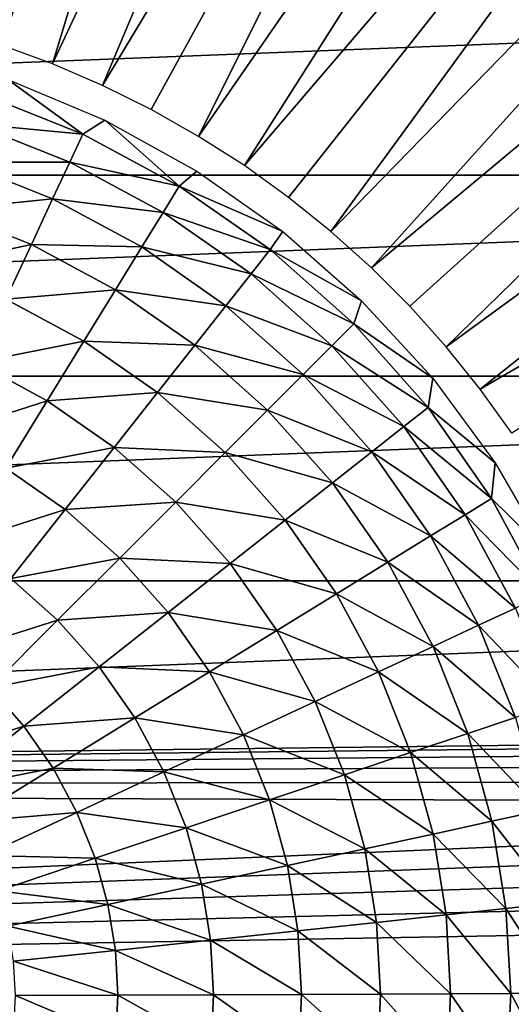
# Model space of a CAD drawing. Header units: millimetres. Extents: x -42 to 65, y -144 to 144.
# Tile 49 of 144: x 5.42 to 13.27, y -0.12 to 15.62. Entities that reach past the tile are written whole.
import ezdxf

# ---------------------------------------------------------------- set-up
doc = ezdxf.new("R2010")
doc.units = ezdxf.units.MM
doc.header["$LTSCALE"] = 81.481481
for name, color, linetype in [('10', 7, 'CONTINUOUS'), ('155', 7, 'CONTINUOUS'), ('2', 7, 'CONTINUOUS')]:
    doc.layers.add(name, color=color, linetype=linetype)

msp = doc.modelspace()

# ---------------------------------------------------------------- linework, layer by layer
at = {"layer": '10', "color": 18, "linetype": 'Continuous', "true_color": 0x000000}
for points in [[(3.45, 15.674, 13.815), (9.422, 37.205), (4.294, 15.464, 13.815), (3.45, 15.674, 13.815)], [(9.422, 37.205), (12.462, 36.3), (4.294, 15.464, 13.815), (9.422, 37.205)], [(4.294, 15.464, 13.815), (12.462, 36.3), (5.125, 15.209, 13.815), (4.294, 15.464, 13.815)], [(5.125, 15.209, 13.815), (12.462, 36.3), (5.94, 14.909, 13.815), (5.125, 15.209, 13.815)], [(12.462, 36.3), (15.417, 35.147), (5.94, 14.909, 13.815), (12.462, 36.3)], [(5.94, 14.909, 13.815), (15.417, 35.147), (6.739, 14.566, 13.815), (5.94, 14.909, 13.815)], [(15.417, 35.147), (18.266, 33.753), (6.739, 14.566, 13.815), (15.417, 35.147)], [(6.739, 14.566, 13.815), (18.266, 33.753), (7.518, 14.18, 13.815), (6.739, 14.566, 13.815)], [(7.518, 14.18, 13.815), (18.266, 33.753), (8.274, 13.752, 13.815), (7.518, 14.18, 13.815)], [(18.266, 33.753), (20.991, 32.13), (8.274, 13.752, 13.815), (18.266, 33.753)], [(8.274, 13.752, 13.815), (20.991, 32.13), (9.007, 13.284, 13.815), (8.274, 13.752, 13.815)], [(20.991, 32.13), (23.573, 30.287), (9.007, 13.284, 13.815), (20.991, 32.13)], [(9.007, 13.284, 13.815), (23.573, 30.287), (9.712, 12.777, 13.815), (9.007, 13.284, 13.815)], [(9.712, 12.777, 13.815), (23.573, 30.287), (10.39, 12.232, 13.815), (9.712, 12.777, 13.815)], [(23.573, 30.287), (25.993, 28.236), (10.39, 12.232, 13.815), (23.573, 30.287)], [(10.39, 12.232, 13.815), (25.993, 28.236), (11.037, 11.652, 13.815), (10.39, 12.232, 13.815)], [(25.993, 28.236), (28.236, 25.993), (11.037, 11.652, 13.815), (25.993, 28.236)], [(11.037, 11.652, 13.815), (28.236, 25.993), (11.652, 11.037, 13.815), (11.037, 11.652, 13.815)], [(11.652, 11.037, 13.815), (28.236, 25.993), (12.232, 10.39, 13.815), (11.652, 11.037, 13.815)], [(28.236, 25.993), (30.286, 23.573), (12.232, 10.39, 13.815), (28.236, 25.993)], [(12.232, 10.39, 13.815), (30.286, 23.573), (12.777, 9.712, 13.815), (12.232, 10.39, 13.815)], [(30.286, 23.573), (32.13, 20.991), (12.777, 9.712, 13.815), (30.286, 23.573)], [(12.777, 9.712, 13.815), (32.13, 20.991), (13.284, 9.007, 13.815), (12.777, 9.712, 13.815)]]:
    msp.add_3dface(points, dxfattribs=at)
at = {"layer": '155', "color": 250, "linetype": 'Continuous', "true_color": 0x1c1c1c}
for points in [[(4.831, 14.423, 12.898), (5.225, 14.658, 14.023), (6.424, 13.787, 12.898), (4.831, 14.423, 12.898)], [(5.225, 14.658, 14.023), (6.774, 14.009, 14.023), (6.424, 13.787, 12.898), (5.225, 14.658, 14.023)], [(4.831, 14.423, 12.898), (6.424, 13.787, 12.898), (4.674, 13.953, 11.749), (4.831, 14.423, 12.898)], [(6.424, 13.787, 12.898), (6.774, 14.009, 14.023), (7.966, 12.958, 12.898), (6.424, 13.787, 12.898)], [(6.774, 14.009, 14.023), (8.245, 13.197, 14.023), (7.966, 12.958, 12.898), (6.774, 14.009, 14.023)], [(6.215, 13.338, 11.749), (4.468, 13.339, 10.605), (4.674, 13.953, 11.749), (6.215, 13.338, 11.749)], [(6.424, 13.787, 12.898), (6.215, 13.338, 11.749), (4.674, 13.953, 11.749), (6.424, 13.787, 12.898)], [(6.424, 13.787, 12.898), (7.966, 12.958, 12.898), (6.215, 13.338, 11.749), (6.424, 13.787, 12.898)], [(5.942, 12.751, 10.605), (4.212, 12.576, 9.492), (4.468, 13.339, 10.605), (5.942, 12.751, 10.605)], [(5.942, 12.751, 10.605), (4.468, 13.339, 10.605), (6.215, 13.338, 11.749), (5.942, 12.751, 10.605)], [(7.706, 12.536, 11.749), (5.942, 12.751, 10.605), (6.215, 13.338, 11.749), (7.706, 12.536, 11.749)], [(7.966, 12.958, 12.898), (7.706, 12.536, 11.749), (6.215, 13.338, 11.749), (7.966, 12.958, 12.898)], [(8.245, 13.197, 14.023), (9.619, 12.232, 14.023), (7.966, 12.958, 12.898), (8.245, 13.197, 14.023)], [(7.966, 12.958, 12.898), (9.42, 11.942, 12.898), (7.706, 12.536, 11.749), (7.966, 12.958, 12.898)], [(7.966, 12.958, 12.898), (9.619, 12.232, 14.023), (9.42, 11.942, 12.898), (7.966, 12.958, 12.898)], [(5.602, 12.022, 9.492), (4.212, 12.576, 9.492), (5.942, 12.751, 10.605), (5.602, 12.022, 9.492)], [(7.367, 11.984, 10.605), (5.602, 12.022, 9.492), (5.942, 12.751, 10.605), (7.367, 11.984, 10.605)], [(7.367, 11.984, 10.605), (5.942, 12.751, 10.605), (7.706, 12.536, 11.749), (7.367, 11.984, 10.605)], [(5.602, 12.022, 9.492), (3.907, 11.664, 8.432), (4.212, 12.576, 9.492), (5.602, 12.022, 9.492)], [(9.114, 11.553, 11.749), (7.367, 11.984, 10.605), (7.706, 12.536, 11.749), (9.114, 11.553, 11.749)], [(9.42, 11.942, 12.898), (9.114, 11.553, 11.749), (7.706, 12.536, 11.749), (9.42, 11.942, 12.898)], [(9.619, 12.232, 14.023), (10.881, 11.124, 14.023), (9.42, 11.942, 12.898), (9.619, 12.232, 14.023)], [(5.195, 11.15, 8.432), (3.907, 11.664, 8.432), (5.602, 12.022, 9.492), (5.195, 11.15, 8.432)], [(6.946, 11.299, 9.492), (5.195, 11.15, 8.432), (5.602, 12.022, 9.492), (6.946, 11.299, 9.492)], [(6.946, 11.299, 9.492), (5.602, 12.022, 9.492), (7.367, 11.984, 10.605), (6.946, 11.299, 9.492)], [(8.712, 11.045, 10.605), (6.946, 11.299, 9.492), (7.367, 11.984, 10.605), (8.712, 11.045, 10.605)], [(8.712, 11.045, 10.605), (7.367, 11.984, 10.605), (9.114, 11.553, 11.749), (8.712, 11.045, 10.605)], [(9.42, 11.942, 12.898), (10.756, 10.756, 12.898), (9.114, 11.553, 11.749), (9.42, 11.942, 12.898)], [(9.42, 11.942, 12.898), (10.881, 11.124, 14.023), (10.756, 10.756, 12.898), (9.42, 11.942, 12.898)], [(10.405, 10.405, 11.749), (8.712, 11.045, 10.605), (9.114, 11.553, 11.749), (10.405, 10.405, 11.749)], [(10.756, 10.756, 12.898), (10.405, 10.405, 11.749), (9.114, 11.553, 11.749), (10.756, 10.756, 12.898)], [(6.442, 10.479, 8.432), (5.195, 11.15, 8.432), (6.946, 11.299, 9.492), (6.442, 10.479, 8.432)], [(8.214, 10.413, 9.492), (6.442, 10.479, 8.432), (6.946, 11.299, 9.492), (8.214, 10.413, 9.492)], [(8.214, 10.413, 9.492), (6.946, 11.299, 9.492), (8.712, 11.045, 10.605), (8.214, 10.413, 9.492)], [(6.442, 10.479, 8.432), (4.724, 10.138, 7.448), (5.195, 11.15, 8.432), (6.442, 10.479, 8.432)], [(9.947, 9.947, 10.605), (8.214, 10.413, 9.492), (8.712, 11.045, 10.605), (9.947, 9.947, 10.605)], [(9.947, 9.947, 10.605), (8.712, 11.045, 10.605), (10.405, 10.405, 11.749), (9.947, 9.947, 10.605)], [(10.881, 11.124, 14.023), (12.017, 9.886, 14.023), (10.756, 10.756, 12.898), (10.881, 11.124, 14.023)], [(10.756, 10.756, 12.898), (11.942, 9.42, 12.898), (10.405, 10.405, 11.749), (10.756, 10.756, 12.898)], [(10.756, 10.756, 12.898), (12.017, 9.886, 14.023), (11.942, 9.42, 12.898), (10.756, 10.756, 12.898)], [(5.857, 9.528, 7.448), (4.724, 10.138, 7.448), (6.442, 10.479, 8.432), (5.857, 9.528, 7.448)], [(7.618, 9.658, 8.432), (5.857, 9.528, 7.448), (6.442, 10.479, 8.432), (7.618, 9.658, 8.432)], [(7.618, 9.658, 8.432), (6.442, 10.479, 8.432), (8.214, 10.413, 9.492), (7.618, 9.658, 8.432)], [(9.378, 9.378, 9.492), (7.618, 9.658, 8.432), (8.214, 10.413, 9.492), (9.378, 9.378, 9.492)], [(9.378, 9.378, 9.492), (8.214, 10.413, 9.492), (9.947, 9.947, 10.605), (9.378, 9.378, 9.492)], [(11.553, 9.114, 11.749), (9.947, 9.947, 10.605), (10.405, 10.405, 11.749), (11.553, 9.114, 11.749)], [(11.942, 9.42, 12.898), (11.553, 9.114, 11.749), (10.405, 10.405, 11.749), (11.942, 9.42, 12.898)], [(5.857, 9.528, 7.448), (4.19, 8.991, 6.556), (4.724, 10.138, 7.448), (5.857, 9.528, 7.448)], [(11.045, 8.712, 10.605), (9.378, 9.378, 9.492), (9.947, 9.947, 10.605), (11.045, 8.712, 10.605)], [(11.045, 8.712, 10.605), (9.947, 9.947, 10.605), (11.553, 9.114, 11.749), (11.045, 8.712, 10.605)], [(12.017, 9.886, 14.023), (13.013, 8.533, 14.023), (11.942, 9.42, 12.898), (12.017, 9.886, 14.023)], [(6.927, 8.781, 7.448), (5.857, 9.528, 7.448), (7.618, 9.658, 8.432), (6.927, 8.781, 7.448)], [(8.698, 8.698, 8.432), (6.927, 8.781, 7.448), (7.618, 9.658, 8.432), (8.698, 8.698, 8.432)], [(8.698, 8.698, 8.432), (7.618, 9.658, 8.432), (9.378, 9.378, 9.492), (8.698, 8.698, 8.432)], [(5.195, 8.45, 6.556), (4.19, 8.991, 6.556), (5.857, 9.528, 7.448), (5.195, 8.45, 6.556)], [(6.927, 8.781, 7.448), (5.195, 8.45, 6.556), (5.857, 9.528, 7.448), (6.927, 8.781, 7.448)], [(10.413, 8.214, 9.492), (8.698, 8.698, 8.432), (9.378, 9.378, 9.492), (10.413, 8.214, 9.492)], [(10.413, 8.214, 9.492), (9.378, 9.378, 9.492), (11.045, 8.712, 10.605), (10.413, 8.214, 9.492)], [(11.942, 9.42, 12.898), (12.958, 7.966, 12.898), (11.553, 9.114, 11.749), (11.942, 9.42, 12.898)], [(11.942, 9.42, 12.898), (13.013, 8.533, 14.023), (12.958, 7.966, 12.898), (11.942, 9.42, 12.898)], [(12.536, 7.706, 11.749), (11.045, 8.712, 10.605), (11.553, 9.114, 11.749), (12.536, 7.706, 11.749)], [(12.958, 7.966, 12.898), (12.536, 7.706, 11.749), (11.553, 9.114, 11.749), (12.958, 7.966, 12.898)], [(6.143, 7.788, 6.556), (5.195, 8.45, 6.556), (6.927, 8.781, 7.448), (6.143, 7.788, 6.556)], [(7.909, 7.909, 7.448), (6.143, 7.788, 6.556), (6.927, 8.781, 7.448), (7.909, 7.909, 7.448)], [(7.909, 7.909, 7.448), (6.927, 8.781, 7.448), (8.698, 8.698, 8.432), (7.909, 7.909, 7.448)], [(9.658, 7.618, 8.432), (7.909, 7.909, 7.448), (8.698, 8.698, 8.432), (9.658, 7.618, 8.432)], [(9.658, 7.618, 8.432), (8.698, 8.698, 8.432), (10.413, 8.214, 9.492), (9.658, 7.618, 8.432)], [(11.984, 7.367, 10.605), (10.413, 8.214, 9.492), (11.045, 8.712, 10.605), (11.984, 7.367, 10.605)], [(11.984, 7.367, 10.605), (11.045, 8.712, 10.605), (12.536, 7.706, 11.749), (11.984, 7.367, 10.605)], [(13.013, 8.533, 14.023), (13.856, 7.081, 14.023), (12.958, 7.966, 12.898), (13.013, 8.533, 14.023)], [(6.143, 7.788, 6.556), (4.459, 7.254, 5.774), (5.195, 8.45, 6.556), (6.143, 7.788, 6.556)], [(11.299, 6.946, 9.492), (9.658, 7.618, 8.432), (10.413, 8.214, 9.492), (11.299, 6.946, 9.492)], [(11.299, 6.946, 9.492), (10.413, 8.214, 9.492), (11.984, 7.367, 10.605), (11.299, 6.946, 9.492)], [(7.014, 7.014, 6.556), (6.143, 7.788, 6.556), (7.909, 7.909, 7.448), (7.014, 7.014, 6.556)], [(8.781, 6.927, 7.448), (7.014, 7.014, 6.556), (7.909, 7.909, 7.448), (8.781, 6.927, 7.448)], [(8.781, 6.927, 7.448), (7.909, 7.909, 7.448), (9.658, 7.618, 8.432), (8.781, 6.927, 7.448)], [(12.958, 7.966, 12.898), (13.787, 6.424, 12.898), (12.536, 7.706, 11.749), (12.958, 7.966, 12.898)], [(12.958, 7.966, 12.898), (13.856, 7.081, 14.023), (13.787, 6.424, 12.898), (12.958, 7.966, 12.898)], [(5.274, 6.685, 5.774), (4.459, 7.254, 5.774), (6.143, 7.788, 6.556), (5.274, 6.685, 5.774)], [(7.014, 7.014, 6.556), (5.274, 6.685, 5.774), (6.143, 7.788, 6.556), (7.014, 7.014, 6.556)], [(10.479, 6.442, 8.432), (8.781, 6.927, 7.448), (9.658, 7.618, 8.432), (10.479, 6.442, 8.432)], [(10.479, 6.442, 8.432), (9.658, 7.618, 8.432), (11.299, 6.946, 9.492), (10.479, 6.442, 8.432)], [(13.338, 6.215, 11.749), (11.984, 7.367, 10.605), (12.536, 7.706, 11.749), (13.338, 6.215, 11.749)], [(13.787, 6.424, 12.898), (13.338, 6.215, 11.749), (12.536, 7.706, 11.749), (13.787, 6.424, 12.898)], [(12.751, 5.942, 10.605), (11.299, 6.946, 9.492), (11.984, 7.367, 10.605), (12.751, 5.942, 10.605)], [(12.751, 5.942, 10.605), (11.984, 7.367, 10.605), (13.338, 6.215, 11.749), (12.751, 5.942, 10.605)], [(6.021, 6.021, 5.774), (5.274, 6.685, 5.774), (7.014, 7.014, 6.556), (6.021, 6.021, 5.774)], [(7.788, 6.143, 6.556), (6.021, 6.021, 5.774), (7.014, 7.014, 6.556), (7.788, 6.143, 6.556)], [(7.788, 6.143, 6.556), (7.014, 7.014, 6.556), (8.781, 6.927, 7.448), (7.788, 6.143, 6.556)], [(9.528, 5.857, 7.448), (7.788, 6.143, 6.556), (8.781, 6.927, 7.448), (9.528, 5.857, 7.448)], [(9.528, 5.857, 7.448), (8.781, 6.927, 7.448), (10.479, 6.442, 8.432), (9.528, 5.857, 7.448)], [(12.022, 5.602, 9.492), (10.479, 6.442, 8.432), (11.299, 6.946, 9.492), (12.022, 5.602, 9.492)], [(12.022, 5.602, 9.492), (11.299, 6.946, 9.492), (12.751, 5.942, 10.605), (12.022, 5.602, 9.492)], [(6.021, 6.021, 5.774), (4.326, 5.484, 5.114), (5.274, 6.685, 5.774), (6.021, 6.021, 5.774)], [(11.15, 5.195, 8.432), (9.528, 5.857, 7.448), (10.479, 6.442, 8.432), (11.15, 5.195, 8.432)], [(11.15, 5.195, 8.432), (10.479, 6.442, 8.432), (12.022, 5.602, 9.492), (11.15, 5.195, 8.432)], [(6.685, 5.274, 5.774), (6.021, 6.021, 5.774), (7.788, 6.143, 6.556), (6.685, 5.274, 5.774)], [(8.45, 5.195, 6.556), (6.685, 5.274, 5.774), (7.788, 6.143, 6.556), (8.45, 5.195, 6.556)], [(8.45, 5.195, 6.556), (7.788, 6.143, 6.556), (9.528, 5.857, 7.448), (8.45, 5.195, 6.556)], [(13.953, 4.674, 11.749), (12.751, 5.942, 10.605), (13.338, 6.215, 11.749), (13.953, 4.674, 11.749)], [(4.939, 4.939, 5.114), (4.326, 5.484, 5.114), (6.021, 6.021, 5.774), (4.939, 4.939, 5.114)], [(6.685, 5.274, 5.774), (4.939, 4.939, 5.114), (6.021, 6.021, 5.774), (6.685, 5.274, 5.774)], [(10.138, 4.724, 7.448), (8.45, 5.195, 6.556), (9.528, 5.857, 7.448), (10.138, 4.724, 7.448)], [(10.138, 4.724, 7.448), (9.528, 5.857, 7.448), (11.15, 5.195, 8.432), (10.138, 4.724, 7.448)], [(13.339, 4.468, 10.605), (12.022, 5.602, 9.492), (12.751, 5.942, 10.605), (13.339, 4.468, 10.605)], [(13.339, 4.468, 10.605), (12.751, 5.942, 10.605), (13.953, 4.674, 11.749), (13.339, 4.468, 10.605)], [(12.576, 4.212, 9.492), (11.15, 5.195, 8.432), (12.022, 5.602, 9.492), (12.576, 4.212, 9.492)], [(12.576, 4.212, 9.492), (12.022, 5.602, 9.492), (13.339, 4.468, 10.605), (12.576, 4.212, 9.492)], [(5.484, 4.326, 5.114), (4.939, 4.939, 5.114), (6.685, 5.274, 5.774), (5.484, 4.326, 5.114)], [(7.254, 4.459, 5.774), (5.484, 4.326, 5.114), (6.685, 5.274, 5.774), (7.254, 4.459, 5.774)], [(7.254, 4.459, 5.774), (6.685, 5.274, 5.774), (8.45, 5.195, 6.556), (7.254, 4.459, 5.774)], [(8.991, 4.19, 6.556), (7.254, 4.459, 5.774), (8.45, 5.195, 6.556), (8.991, 4.19, 6.556)], [(8.991, 4.19, 6.556), (8.45, 5.195, 6.556), (10.138, 4.724, 7.448), (8.991, 4.19, 6.556)], [(11.664, 3.907, 8.432), (10.138, 4.724, 7.448), (11.15, 5.195, 8.432), (11.664, 3.907, 8.432)], [(11.664, 3.907, 8.432), (11.15, 5.195, 8.432), (12.576, 4.212, 9.492), (11.664, 3.907, 8.432)], [(5.484, 4.326, 5.114), (3.781, 3.781, 4.59), (4.939, 4.939, 5.114), (5.484, 4.326, 5.114)], [(10.605, 3.552, 7.448), (8.991, 4.19, 6.556), (10.138, 4.724, 7.448), (10.605, 3.552, 7.448)], [(10.605, 3.552, 7.448), (10.138, 4.724, 7.448), (11.664, 3.907, 8.432), (10.605, 3.552, 7.448)], [(5.95, 3.658, 5.114), (5.484, 4.326, 5.114), (7.254, 4.459, 5.774), (5.95, 3.658, 5.114)], [(7.718, 3.596, 5.774), (5.95, 3.658, 5.114), (7.254, 4.459, 5.774), (7.718, 3.596, 5.774)], [(7.718, 3.596, 5.774), (7.254, 4.459, 5.774), (8.991, 4.19, 6.556), (7.718, 3.596, 5.774)], [(13.748, 2.978, 10.605), (12.576, 4.212, 9.492), (13.339, 4.468, 10.605), (13.748, 2.978, 10.605)], [(4.198, 3.311, 4.59), (3.781, 3.781, 4.59), (5.484, 4.326, 5.114), (4.198, 3.311, 4.59)], [(5.95, 3.658, 5.114), (4.198, 3.311, 4.59), (5.484, 4.326, 5.114), (5.95, 3.658, 5.114)], [(9.406, 3.151, 6.556), (7.718, 3.596, 5.774), (8.991, 4.19, 6.556), (9.406, 3.151, 6.556)], [(9.406, 3.151, 6.556), (8.991, 4.19, 6.556), (10.605, 3.552, 7.448), (9.406, 3.151, 6.556)], [(12.962, 2.807, 9.492), (11.664, 3.907, 8.432), (12.576, 4.212, 9.492), (12.962, 2.807, 9.492)], [(12.962, 2.807, 9.492), (12.576, 4.212, 9.492), (13.748, 2.978, 10.605), (12.962, 2.807, 9.492)], [(12.022, 2.604, 8.432), (10.605, 3.552, 7.448), (11.664, 3.907, 8.432), (12.022, 2.604, 8.432)], [(12.022, 2.604, 8.432), (11.664, 3.907, 8.432), (12.962, 2.807, 9.492), (12.022, 2.604, 8.432)], [(4.555, 2.8, 4.59), (4.198, 3.311, 4.59), (5.95, 3.658, 5.114), (4.555, 2.8, 4.59)], [(6.331, 2.95, 5.114), (4.555, 2.8, 4.59), (5.95, 3.658, 5.114), (6.331, 2.95, 5.114)], [(6.331, 2.95, 5.114), (5.95, 3.658, 5.114), (7.718, 3.596, 5.774), (6.331, 2.95, 5.114)], [(8.074, 2.705, 5.774), (6.331, 2.95, 5.114), (7.718, 3.596, 5.774), (8.074, 2.705, 5.774)], [(8.074, 2.705, 5.774), (7.718, 3.596, 5.774), (9.406, 3.151, 6.556), (8.074, 2.705, 5.774)], [(10.931, 2.368, 7.448), (9.406, 3.151, 6.556), (10.605, 3.552, 7.448), (10.931, 2.368, 7.448)], [(10.931, 2.368, 7.448), (10.605, 3.552, 7.448), (12.022, 2.604, 8.432), (10.931, 2.368, 7.448)], [(9.694, 2.1, 6.556), (8.074, 2.705, 5.774), (9.406, 3.151, 6.556), (9.694, 2.1, 6.556)], [(9.694, 2.1, 6.556), (9.406, 3.151, 6.556), (10.931, 2.368, 7.448), (9.694, 2.1, 6.556)], [(4.846, 2.258, 4.59), (4.555, 2.8, 4.59), (6.331, 2.95, 5.114), (4.846, 2.258, 4.59)], [(6.623, 2.218, 5.114), (4.846, 2.258, 4.59), (6.331, 2.95, 5.114), (6.623, 2.218, 5.114)], [(6.623, 2.218, 5.114), (6.331, 2.95, 5.114), (8.074, 2.705, 5.774), (6.623, 2.218, 5.114)], [(13.987, 1.5, 10.605), (12.962, 2.807, 9.492), (13.748, 2.978, 10.605), (13.987, 1.5, 10.605)], [(8.322, 1.802, 5.774), (6.623, 2.218, 5.114), (8.074, 2.705, 5.774), (8.322, 1.802, 5.774)], [(8.322, 1.802, 5.774), (8.074, 2.705, 5.774), (9.694, 2.1, 6.556), (8.322, 1.802, 5.774)], [(13.187, 1.414, 9.492), (12.022, 2.604, 8.432), (12.962, 2.807, 9.492), (13.187, 1.414, 9.492)], [(13.187, 1.414, 9.492), (12.962, 2.807, 9.492), (13.987, 1.5, 10.605), (13.187, 1.414, 9.492)], [(12.231, 1.311, 8.432), (10.931, 2.368, 7.448), (12.022, 2.604, 8.432), (12.231, 1.311, 8.432)], [(12.231, 1.311, 8.432), (12.022, 2.604, 8.432), (13.187, 1.414, 9.492), (12.231, 1.311, 8.432)], [(11.121, 1.192, 7.448), (9.694, 2.1, 6.556), (10.931, 2.368, 7.448), (11.121, 1.192, 7.448)], [(11.121, 1.192, 7.448), (10.931, 2.368, 7.448), (12.231, 1.311, 8.432), (11.121, 1.192, 7.448)], [(5.07, 1.698, 4.59), (4.846, 2.258, 4.59), (6.623, 2.218, 5.114), (5.07, 1.698, 4.59)], [(6.826, 1.478, 5.114), (5.07, 1.698, 4.59), (6.623, 2.218, 5.114), (6.826, 1.478, 5.114)], [(6.826, 1.478, 5.114), (6.623, 2.218, 5.114), (8.322, 1.802, 5.774), (6.826, 1.478, 5.114)], [(9.863, 1.057, 6.556), (8.322, 1.802, 5.774), (9.694, 2.1, 6.556), (9.863, 1.057, 6.556)], [(9.863, 1.057, 6.556), (9.694, 2.1, 6.556), (11.121, 1.192, 7.448), (9.863, 1.057, 6.556)], [(8.466, 0.908, 5.774), (6.826, 1.478, 5.114), (8.322, 1.802, 5.774), (8.466, 0.908, 5.774)], [(8.466, 0.908, 5.774), (8.322, 1.802, 5.774), (9.863, 1.057, 6.556), (8.466, 0.908, 5.774)], [(5.226, 1.132, 4.59), (5.07, 1.698, 4.59), (6.826, 1.478, 5.114), (5.226, 1.132, 4.59)], [(6.945, 0.745, 5.114), (5.226, 1.132, 4.59), (6.826, 1.478, 5.114), (6.945, 0.745, 5.114)], [(6.945, 0.745, 5.114), (6.826, 1.478, 5.114), (8.466, 0.908, 5.774), (6.945, 0.745, 5.114)], [(14.067, 0.059, 10.605), (13.187, 1.414, 9.492), (13.987, 1.5, 10.605), (14.067, 0.059, 10.605)], [(12.301, 0.051, 8.432), (11.121, 1.192, 7.448), (12.231, 1.311, 8.432), (12.301, 0.051, 8.432)], [(13.263, 0.055, 9.492), (12.231, 1.311, 8.432), (13.187, 1.414, 9.492), (13.263, 0.055, 9.492)], [(12.301, 0.051, 8.432), (12.231, 1.311, 8.432), (13.263, 0.055, 9.492), (12.301, 0.051, 8.432)], [(13.263, 0.055, 9.492), (13.187, 1.414, 9.492), (14.067, 0.059, 10.605), (13.263, 0.055, 9.492)], [(5.316, 0.57, 4.59), (5.226, 1.132, 4.59), (6.945, 0.745, 5.114), (5.316, 0.57, 4.59)], [(11.184, 0.047, 7.448), (9.863, 1.057, 6.556), (11.121, 1.192, 7.448), (11.184, 0.047, 7.448)], [(11.184, 0.047, 7.448), (11.121, 1.192, 7.448), (12.301, 0.051, 8.432), (11.184, 0.047, 7.448)], [(9.919, 0.042, 6.556), (8.466, 0.908, 5.774), (9.863, 1.057, 6.556), (9.919, 0.042, 6.556)], [(9.919, 0.042, 6.556), (9.863, 1.057, 6.556), (11.184, 0.047, 7.448), (9.919, 0.042, 6.556)], [(8.515, 0.036, 5.774), (6.945, 0.745, 5.114), (8.466, 0.908, 5.774), (8.515, 0.036, 5.774)], [(8.515, 0.036, 5.774), (8.466, 0.908, 5.774), (9.919, 0.042, 6.556), (8.515, 0.036, 5.774)], [(6.984, 0.029, 5.114), (5.316, 0.57, 4.59), (6.945, 0.745, 5.114), (6.984, 0.029, 5.114)], [(6.984, 0.029, 5.114), (6.945, 0.745, 5.114), (8.515, 0.036, 5.774), (6.984, 0.029, 5.114)], [(5.347, 0.022, 4.59), (5.316, 0.57, 4.59), (6.984, 0.029, 5.114), (5.347, 0.022, 4.59)], [(5.323, -0.503, 4.59), (5.347, 0.022, 4.59), (6.953, -0.658, 5.114), (5.323, -0.503, 4.59)], [(6.953, -0.658, 5.114), (5.347, 0.022, 4.59), (6.984, 0.029, 5.114), (6.953, -0.658, 5.114)], [(6.953, -0.658, 5.114), (6.984, 0.029, 5.114), (8.477, -0.802, 5.774), (6.953, -0.658, 5.114)], [(8.477, -0.802, 5.774), (6.984, 0.029, 5.114), (8.515, 0.036, 5.774), (8.477, -0.802, 5.774)], [(8.477, -0.802, 5.774), (8.515, 0.036, 5.774), (9.875, -0.934, 6.556), (8.477, -0.802, 5.774)], [(9.875, -0.934, 6.556), (8.515, 0.036, 5.774), (9.919, 0.042, 6.556), (9.875, -0.934, 6.556)], [(9.875, -0.934, 6.556), (9.919, 0.042, 6.556), (11.135, -1.053, 7.448), (9.875, -0.934, 6.556)], [(11.135, -1.053, 7.448), (9.919, 0.042, 6.556), (11.184, 0.047, 7.448), (11.135, -1.053, 7.448)], [(11.135, -1.053, 7.448), (11.184, 0.047, 7.448), (12.246, -1.158, 8.432), (11.135, -1.053, 7.448)], [(12.246, -1.158, 8.432), (11.184, 0.047, 7.448), (12.301, 0.051, 8.432), (12.246, -1.158, 8.432)], [(12.246, -1.158, 8.432), (12.301, 0.051, 8.432), (13.204, -1.249, 9.492), (12.246, -1.158, 8.432)], [(13.204, -1.249, 9.492), (12.301, 0.051, 8.432), (13.263, 0.055, 9.492), (13.204, -1.249, 9.492)], [(13.204, -1.249, 9.492), (13.263, 0.055, 9.492), (14.005, -1.324, 10.605), (13.204, -1.249, 9.492)], [(14.005, -1.324, 10.605), (13.263, 0.055, 9.492), (14.067, 0.059, 10.605), (14.005, -1.324, 10.605)]]:
    msp.add_3dface(points, dxfattribs=at)
at = {"layer": '2', "color": 253, "linetype": 'Continuous', "true_color": 0xa2afbf}
for points in [[(-39.265, 16.264, 60), (-40.42, 13.133, 60), (39.265, 16.264, 60), (-39.265, 16.264, 60)], [(39.265, 16.264, 60), (-40.42, 13.133, 60), (40.42, 13.133, 60), (39.265, 16.264, 60)], [(-40.42, 13.133, 60), (-41.326, 9.921, 60), (40.42, 13.133, 60), (-40.42, 13.133, 60)], [(40.42, 13.133, 60), (-41.326, 9.921, 60), (41.326, 9.921, 60), (40.42, 13.133, 60)], [(-41.326, 9.921, 60), (-41.977, 6.648, 60), (41.326, 9.921, 60), (-41.326, 9.921, 60)], [(41.326, 9.921, 60), (-41.977, 6.648, 60), (41.977, 6.648, 60), (41.326, 9.921, 60)], [(-41.977, 6.648, 60), (-42.369, 3.335, 60), (41.977, 6.648, 60), (-41.977, 6.648, 60)], [(41.977, 6.648, 60), (-42.369, 3.335, 60), (31.252, 4.24, 60), (41.977, 6.648, 60)], [(31.252, 4.24, 60), (-42.369, 3.335, 60), (30.764, 4.158, 60), (31.252, 4.24, 60)], [(30.764, 4.158, 60), (-42.369, 3.335, 60), (30.295, 3.997, 60), (30.764, 4.158, 60)], [(30.295, 3.997, 60), (-42.369, 3.335, 60), (29.859, 3.761, 60), (30.295, 3.997, 60)], [(29.859, 3.761, 60), (-42.369, 3.335, 60), (29.468, 3.457, 60), (29.859, 3.761, 60)], [(-42.369, 3.335, 60), (-42.5, 0, 60), (29.133, 3.093, 60), (-42.369, 3.335, 60)], [(29.468, 3.457, 60), (-42.369, 3.335, 60), (29.133, 3.093, 60), (29.468, 3.457, 60)], [(29.133, 3.093, 60), (-42.5, 0, 60), (28.862, 2.678, 60), (29.133, 3.093, 60)], [(28.862, 2.678, 60), (-42.5, 0, 60), (28.663, 2.224, 60), (28.862, 2.678, 60)], [(28.663, 2.224, 60), (-42.5, 0, 60), (28.541, 1.744, 60), (28.663, 2.224, 60)], [(28.541, 1.744, 60), (-42.5, 0, 60), (28.5, 1.25, 60), (28.541, 1.744, 60)], [(28.5, 1.25, 60), (-42.5, 0, 60), (28.5, -1.25, 60), (28.5, 1.25, 60)], [(-42.5, 0, 60), (-42.369, -3.335, 60), (28.5, -1.25, 60), (-42.5, 0, 60)]]:
    msp.add_3dface(points, dxfattribs=at)

doc.saveas('drawing.dxf')
